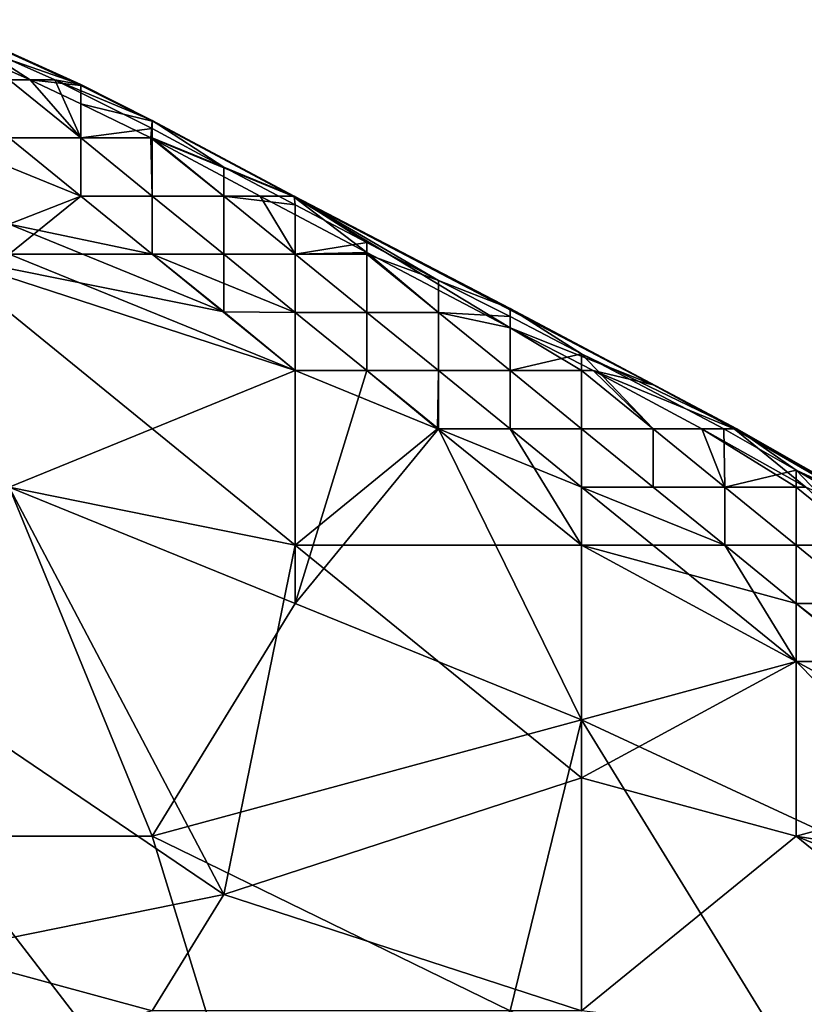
# Model space of a CAD drawing. Extents: x -0.7 to 0.7, y -0.35 to 0.35.
# Tile 220 of 226: x 0.497 to 0.5389, y 0.2292 to 0.2818. Entities that reach past the tile are written whole.
import ezdxf

# ---------------------------------------------------------------- set-up
doc = ezdxf.new("R2010")
doc.units = 0

msp = doc.modelspace()

# ---------------------------------------------------------------- linework, layer by layer
for points in [[(0.492626, 0.28177, 0.422247), (0.497575, 0.27861, 0.417355), (0.49057, 0.281717, 0.417355)], [(0.497575, 0.27861, 0.417355), (0.496444, 0.27861, 0.416399), (0.49057, 0.281717, 0.417355)], [(0.492626, 0.281817, 0.42714), (0.496444, 0.2797, 0.432032), (0.500263, 0.27835, 0.42714)], [(0.500263, 0.27835, 0.42714), (0.492626, 0.28177, 0.422247), (0.492626, 0.281817, 0.42714)], [(0.500263, 0.278297, 0.422247), (0.492626, 0.28177, 0.422247), (0.500263, 0.27835, 0.42714)], [(0.497575, 0.27861, 0.417355), (0.492626, 0.28177, 0.422247), (0.500263, 0.278297, 0.422247)], [(0.496444, 0.2797, 0.432032), (0.496444, 0.27861, 0.433873), (0.498881, 0.27861, 0.432032)], [(0.500263, 0.27835, 0.42714), (0.496444, 0.2797, 0.432032), (0.498881, 0.27861, 0.432032)], [(0.500263, 0.275503, 0.435251), (0.496444, 0.27861, 0.433873), (0.496444, 0.275503, 0.436377)], [(0.498881, 0.27861, 0.432032), (0.496444, 0.27861, 0.433873), (0.500263, 0.275503, 0.435251)], [(0.496444, 0.27861, 0.416399), (0.500263, 0.275503, 0.41458), (0.496444, 0.275503, 0.413203)], [(0.497575, 0.27861, 0.417355), (0.500263, 0.275503, 0.41458), (0.496444, 0.27861, 0.416399)], [(0.500263, 0.278297, 0.422247), (0.500263, 0.277323, 0.417355), (0.497575, 0.27861, 0.417355)], [(0.497575, 0.27861, 0.417355), (0.500263, 0.277323, 0.417355), (0.500263, 0.275503, 0.41458)], [(0.498881, 0.27861, 0.432032), (0.500263, 0.275503, 0.435251), (0.504081, 0.276013, 0.432032)], [(0.498881, 0.27861, 0.432032), (0.504081, 0.276013, 0.432032), (0.504081, 0.276441, 0.42714)], [(0.500263, 0.27835, 0.42714), (0.498881, 0.27861, 0.432032), (0.504081, 0.276441, 0.42714)], [(0.500263, 0.27835, 0.42714), (0.504081, 0.276441, 0.42714), (0.504081, 0.276401, 0.422247)], [(0.500263, 0.278297, 0.422247), (0.500263, 0.27835, 0.42714), (0.504081, 0.276401, 0.422247)], [(0.504081, 0.276401, 0.422247), (0.500263, 0.277323, 0.417355), (0.500263, 0.278297, 0.422247)], [(0.500263, 0.275503, 0.41458), (0.500263, 0.277323, 0.417355), (0.504014, 0.275503, 0.417355)], [(0.504014, 0.275503, 0.417355), (0.500263, 0.277323, 0.417355), (0.504081, 0.276401, 0.422247)], [(0.504081, 0.276401, 0.422247), (0.511578, 0.272396, 0.422247), (0.504014, 0.275503, 0.417355)], [(0.511662, 0.272396, 0.42714), (0.504081, 0.276441, 0.42714), (0.5079, 0.273934, 0.432032)], [(0.504081, 0.276441, 0.42714), (0.504081, 0.276013, 0.432032), (0.5079, 0.273934, 0.432032)], [(0.504081, 0.276401, 0.422247), (0.504081, 0.276441, 0.42714), (0.511662, 0.272396, 0.42714)], [(0.511662, 0.272396, 0.42714), (0.511578, 0.272396, 0.422247), (0.504081, 0.276401, 0.422247)], [(0.500263, 0.275503, 0.435251), (0.504081, 0.275503, 0.432948), (0.504081, 0.276013, 0.432032)], [(0.504081, 0.276013, 0.432032), (0.504081, 0.275503, 0.432948), (0.5079, 0.273934, 0.432032)], [(0.492626, 0.275503, 0.436781), (0.500263, 0.272396, 0.436674), (0.496444, 0.275503, 0.436377)], [(0.492626, 0.275503, 0.412674), (0.496444, 0.275503, 0.413203), (0.500263, 0.272396, 0.412781)], [(0.496444, 0.269288, 0.436828), (0.500263, 0.272396, 0.436674), (0.492626, 0.275503, 0.436781)], [(0.492626, 0.275503, 0.412674), (0.500263, 0.272396, 0.412781), (0.496444, 0.270901, 0.412463)], [(0.500263, 0.272396, 0.436674), (0.500263, 0.275503, 0.435251), (0.496444, 0.275503, 0.436377)], [(0.500263, 0.272396, 0.412781), (0.496444, 0.275503, 0.413203), (0.500263, 0.275503, 0.41458)], [(0.500263, 0.275503, 0.41458), (0.504081, 0.272396, 0.413569), (0.500263, 0.272396, 0.412781)], [(0.504014, 0.275503, 0.417355), (0.504081, 0.272396, 0.413569), (0.500263, 0.275503, 0.41458)], [(0.504081, 0.272396, 0.436044), (0.504081, 0.275503, 0.432948), (0.500263, 0.275503, 0.435251)], [(0.500263, 0.272396, 0.436674), (0.504081, 0.272396, 0.436044), (0.500263, 0.275503, 0.435251)], [(0.511578, 0.272396, 0.422247), (0.509846, 0.272396, 0.417355), (0.504014, 0.275503, 0.417355)], [(0.509846, 0.272396, 0.417355), (0.5079, 0.272396, 0.41561), (0.504014, 0.275503, 0.417355)], [(0.5079, 0.272396, 0.41561), (0.504081, 0.272396, 0.413569), (0.504014, 0.275503, 0.417355)], [(0.5079, 0.272396, 0.434354), (0.504081, 0.275503, 0.432948), (0.504081, 0.272396, 0.436044)], [(0.5079, 0.273934, 0.432032), (0.504081, 0.275503, 0.432948), (0.5079, 0.272396, 0.434354)], [(0.5079, 0.273934, 0.432032), (0.5079, 0.272396, 0.434354), (0.511718, 0.271936, 0.432032)], [(0.511662, 0.272396, 0.42714), (0.5079, 0.273934, 0.432032), (0.511718, 0.271936, 0.432032)], [(0.496444, 0.269288, 0.436828), (0.504081, 0.269288, 0.436779), (0.500263, 0.272396, 0.436674)], [(0.496444, 0.270901, 0.412463), (0.500263, 0.272396, 0.412781), (0.504081, 0.269288, 0.412569)], [(0.504081, 0.269288, 0.436779), (0.504081, 0.272396, 0.436044), (0.500263, 0.272396, 0.436674)], [(0.500263, 0.272396, 0.412781), (0.504081, 0.272396, 0.413569), (0.504081, 0.269288, 0.412569)], [(0.5079, 0.269288, 0.43648), (0.5079, 0.272396, 0.434354), (0.504081, 0.272396, 0.436044)], [(0.504081, 0.269288, 0.436779), (0.5079, 0.269288, 0.43648), (0.504081, 0.272396, 0.436044)], [(0.5079, 0.269288, 0.413039), (0.504081, 0.272396, 0.413569), (0.5079, 0.272396, 0.41561)], [(0.504081, 0.269288, 0.412569), (0.504081, 0.272396, 0.413569), (0.5079, 0.269288, 0.413039)], [(0.511718, 0.269288, 0.435408), (0.5079, 0.272396, 0.434354), (0.5079, 0.269288, 0.43648)], [(0.511718, 0.271936, 0.432032), (0.5079, 0.272396, 0.434354), (0.511718, 0.269288, 0.435408)], [(0.5079, 0.272396, 0.41561), (0.511718, 0.269288, 0.414337), (0.5079, 0.269288, 0.413039)], [(0.509846, 0.272396, 0.417355), (0.511718, 0.269288, 0.414337), (0.5079, 0.272396, 0.41561)], [(0.511578, 0.272396, 0.422247), (0.515537, 0.269378, 0.417355), (0.509846, 0.272396, 0.417355)], [(0.509846, 0.272396, 0.417355), (0.515537, 0.269378, 0.417355), (0.511718, 0.269288, 0.414337)], [(0.523174, 0.26537, 0.417355), (0.515537, 0.269378, 0.417355), (0.511578, 0.272396, 0.422247)], [(0.523174, 0.266397, 0.42714), (0.511578, 0.272396, 0.422247), (0.511662, 0.272396, 0.42714)], [(0.511578, 0.272396, 0.422247), (0.530811, 0.262316, 0.422247), (0.523174, 0.26537, 0.417355)], [(0.523174, 0.266397, 0.42714), (0.530811, 0.262316, 0.422247), (0.511578, 0.272396, 0.422247)], [(0.511662, 0.272396, 0.42714), (0.515537, 0.269919, 0.432032), (0.519356, 0.267896, 0.432032)], [(0.511718, 0.271936, 0.432032), (0.515537, 0.269919, 0.432032), (0.511662, 0.272396, 0.42714)], [(0.519356, 0.267896, 0.432032), (0.523174, 0.266397, 0.42714), (0.511662, 0.272396, 0.42714)], [(0.511718, 0.271936, 0.432032), (0.511718, 0.269288, 0.435408), (0.515537, 0.269919, 0.432032)], [(0.492626, 0.269288, 0.412438), (0.496444, 0.270901, 0.412463), (0.5079, 0.266211, 0.412463)], [(0.5079, 0.266211, 0.412463), (0.496444, 0.270901, 0.412463), (0.504081, 0.269288, 0.412569)], [(0.511718, 0.269288, 0.435408), (0.515537, 0.269288, 0.433129), (0.515537, 0.269919, 0.432032)], [(0.515537, 0.269919, 0.432032), (0.515537, 0.269288, 0.433129), (0.519356, 0.267896, 0.432032)], [(0.5079, 0.266211, 0.412463), (0.511718, 0.263074, 0.412421), (0.492626, 0.269288, 0.412438)], [(0.511718, 0.253752, 0.412518), (0.492626, 0.269288, 0.412438), (0.511718, 0.263074, 0.412421)], [(0.511718, 0.253752, 0.412518), (0.496444, 0.256859, 0.412525), (0.492626, 0.269288, 0.412438)], [(0.511718, 0.263074, 0.436829), (0.504081, 0.269288, 0.436779), (0.496444, 0.269288, 0.436828)], [(0.496444, 0.256859, 0.436875), (0.511718, 0.263074, 0.436829), (0.496444, 0.269288, 0.436828)], [(0.504081, 0.269288, 0.436779), (0.511718, 0.266181, 0.436714), (0.5079, 0.269288, 0.43648)], [(0.504081, 0.269288, 0.412569), (0.5079, 0.269288, 0.413039), (0.5079, 0.266211, 0.412463)], [(0.511718, 0.263074, 0.436829), (0.511718, 0.266181, 0.436714), (0.504081, 0.269288, 0.436779)], [(0.511718, 0.266181, 0.436714), (0.511718, 0.269288, 0.435408), (0.5079, 0.269288, 0.43648)], [(0.5079, 0.269288, 0.413039), (0.511718, 0.269288, 0.414337), (0.511718, 0.266181, 0.412714)], [(0.5079, 0.266211, 0.412463), (0.5079, 0.269288, 0.413039), (0.511718, 0.266181, 0.412714)], [(0.515537, 0.266181, 0.413475), (0.511718, 0.269288, 0.414337), (0.515537, 0.269378, 0.417355)], [(0.515537, 0.266181, 0.436121), (0.515537, 0.269288, 0.433129), (0.511718, 0.269288, 0.435408)], [(0.511718, 0.266181, 0.436714), (0.515537, 0.266181, 0.436121), (0.511718, 0.269288, 0.435408)], [(0.511718, 0.266181, 0.412714), (0.511718, 0.269288, 0.414337), (0.515537, 0.266181, 0.413475)], [(0.519356, 0.266181, 0.415362), (0.515537, 0.269378, 0.417355), (0.523174, 0.26537, 0.417355)], [(0.515537, 0.269378, 0.417355), (0.519356, 0.266181, 0.415362), (0.515537, 0.266181, 0.413475)], [(0.519356, 0.266181, 0.434577), (0.515537, 0.269288, 0.433129), (0.515537, 0.266181, 0.436121)], [(0.519356, 0.267896, 0.432032), (0.515537, 0.269288, 0.433129), (0.519356, 0.266181, 0.434577)], [(0.519356, 0.267896, 0.432032), (0.523174, 0.26597, 0.432032), (0.523174, 0.266397, 0.42714)], [(0.523174, 0.26597, 0.432032), (0.519356, 0.267896, 0.432032), (0.519356, 0.266181, 0.434577)], [(0.5079, 0.266211, 0.412463), (0.511718, 0.266181, 0.412714), (0.511718, 0.263074, 0.412421)], [(0.515537, 0.263074, 0.436783), (0.515537, 0.266181, 0.436121), (0.511718, 0.266181, 0.436714)], [(0.511718, 0.263074, 0.436829), (0.515537, 0.263074, 0.436783), (0.511718, 0.266181, 0.436714)], [(0.511718, 0.266181, 0.412714), (0.515537, 0.266181, 0.413475), (0.515537, 0.263074, 0.412571)], [(0.511718, 0.263074, 0.412421), (0.511718, 0.266181, 0.412714), (0.515537, 0.263074, 0.412571)], [(0.519356, 0.263074, 0.436523), (0.519356, 0.266181, 0.434577), (0.515537, 0.266181, 0.436121)], [(0.515537, 0.263074, 0.436783), (0.519356, 0.263074, 0.436523), (0.515537, 0.266181, 0.436121)], [(0.519356, 0.263074, 0.412974), (0.515537, 0.266181, 0.413475), (0.519356, 0.266181, 0.415362)], [(0.515537, 0.263074, 0.412571), (0.515537, 0.266181, 0.413475), (0.519356, 0.263074, 0.412974)], [(0.523174, 0.263074, 0.435605), (0.519356, 0.266181, 0.434577), (0.519356, 0.263074, 0.436523)], [(0.523174, 0.26597, 0.432032), (0.519356, 0.266181, 0.434577), (0.523174, 0.263074, 0.435605)], [(0.519356, 0.266181, 0.415362), (0.523174, 0.263074, 0.414116), (0.519356, 0.263074, 0.412974)], [(0.523174, 0.26537, 0.417355), (0.523174, 0.263074, 0.414116), (0.519356, 0.266181, 0.415362)], [(0.523174, 0.26597, 0.432032), (0.526993, 0.263974, 0.432032), (0.523174, 0.266397, 0.42714)], [(0.535285, 0.259966, 0.42714), (0.530811, 0.262316, 0.422247), (0.523174, 0.266397, 0.42714)], [(0.526993, 0.263974, 0.432032), (0.535285, 0.259966, 0.42714), (0.523174, 0.266397, 0.42714)], [(0.523174, 0.26597, 0.432032), (0.523174, 0.263074, 0.435605), (0.526993, 0.263974, 0.432032)], [(0.527615, 0.263074, 0.417355), (0.526993, 0.263074, 0.416758), (0.523174, 0.26537, 0.417355)], [(0.526993, 0.263074, 0.416758), (0.523174, 0.263074, 0.414116), (0.523174, 0.26537, 0.417355)], [(0.530811, 0.262316, 0.422247), (0.527615, 0.263074, 0.417355), (0.523174, 0.26537, 0.417355)], [(0.523174, 0.263074, 0.435605), (0.526993, 0.263074, 0.433558), (0.526993, 0.263974, 0.432032)], [(0.526993, 0.263974, 0.432032), (0.530811, 0.259966, 0.434829), (0.534586, 0.259966, 0.432032)], [(0.534586, 0.259966, 0.432032), (0.535285, 0.259966, 0.42714), (0.526993, 0.263974, 0.432032)], [(0.526993, 0.263974, 0.432032), (0.526993, 0.263074, 0.433558), (0.530811, 0.259966, 0.434829)], [(0.496444, 0.256859, 0.436875), (0.511718, 0.250644, 0.436873), (0.511718, 0.263074, 0.436829)], [(0.511718, 0.250644, 0.436873), (0.519356, 0.259966, 0.43682), (0.515537, 0.263074, 0.436783)], [(0.511718, 0.263074, 0.412421), (0.515537, 0.263074, 0.412571), (0.519308, 0.259966, 0.412463)], [(0.511718, 0.250644, 0.436873), (0.515537, 0.263074, 0.436783), (0.511718, 0.263074, 0.436829)], [(0.511718, 0.263074, 0.412421), (0.519308, 0.259966, 0.412463), (0.511718, 0.253752, 0.412518)], [(0.519356, 0.259966, 0.43682), (0.519356, 0.263074, 0.436523), (0.515537, 0.263074, 0.436783)], [(0.515537, 0.263074, 0.412571), (0.519356, 0.263074, 0.412974), (0.519308, 0.259966, 0.412463)], [(0.519308, 0.259966, 0.412463), (0.519356, 0.263074, 0.412974), (0.523174, 0.259966, 0.412706)], [(0.523174, 0.259966, 0.436695), (0.523174, 0.263074, 0.435605), (0.519356, 0.263074, 0.436523)], [(0.519356, 0.259966, 0.43682), (0.523174, 0.259966, 0.436695), (0.519356, 0.263074, 0.436523)], [(0.523174, 0.259966, 0.412706), (0.519356, 0.263074, 0.412974), (0.523174, 0.263074, 0.414116)], [(0.526993, 0.259966, 0.436214), (0.526993, 0.263074, 0.433558), (0.523174, 0.263074, 0.435605)], [(0.523174, 0.259966, 0.436695), (0.526993, 0.259966, 0.436214), (0.523174, 0.263074, 0.435605)], [(0.526993, 0.259966, 0.413388), (0.523174, 0.263074, 0.414116), (0.526993, 0.263074, 0.416758)], [(0.523174, 0.259966, 0.412706), (0.523174, 0.263074, 0.414116), (0.526993, 0.259966, 0.413388)], [(0.526993, 0.263074, 0.416758), (0.530811, 0.259966, 0.415147), (0.526993, 0.259966, 0.413388)], [(0.527615, 0.263074, 0.417355), (0.530811, 0.259966, 0.415147), (0.526993, 0.263074, 0.416758)], [(0.530811, 0.259966, 0.434829), (0.526993, 0.263074, 0.433558), (0.526993, 0.259966, 0.436214)], [(0.535142, 0.259966, 0.422247), (0.527615, 0.263074, 0.417355), (0.530811, 0.262316, 0.422247)], [(0.533411, 0.259966, 0.417355), (0.527615, 0.263074, 0.417355), (0.535142, 0.259966, 0.422247)], [(0.530811, 0.259966, 0.415147), (0.527615, 0.263074, 0.417355), (0.533411, 0.259966, 0.417355)], [(0.530811, 0.262316, 0.422247), (0.535285, 0.259966, 0.42714), (0.535142, 0.259966, 0.422247)], [(0.526993, 0.24443, 0.436872), (0.519356, 0.259966, 0.43682), (0.511718, 0.250644, 0.436873)], [(0.526993, 0.253752, 0.412405), (0.511718, 0.253752, 0.412518), (0.519308, 0.259966, 0.412463)], [(0.519308, 0.259966, 0.412463), (0.523174, 0.259966, 0.412706), (0.526993, 0.253752, 0.412405)], [(0.519356, 0.259966, 0.43682), (0.526993, 0.256859, 0.436799), (0.523174, 0.259966, 0.436695)], [(0.526993, 0.24443, 0.436872), (0.526993, 0.256859, 0.436799), (0.519356, 0.259966, 0.43682)], [(0.523174, 0.259966, 0.412706), (0.526993, 0.259966, 0.413388), (0.526993, 0.256859, 0.412568)], [(0.526993, 0.253752, 0.412405), (0.523174, 0.259966, 0.412706), (0.526993, 0.256859, 0.412568)], [(0.526993, 0.256859, 0.436799), (0.526993, 0.259966, 0.436214), (0.523174, 0.259966, 0.436695)], [(0.530811, 0.256859, 0.436524), (0.530811, 0.259966, 0.434829), (0.526993, 0.259966, 0.436214)], [(0.526993, 0.256859, 0.436799), (0.530811, 0.256859, 0.436524), (0.526993, 0.259966, 0.436214)], [(0.530811, 0.256859, 0.412972), (0.526993, 0.259966, 0.413388), (0.530811, 0.259966, 0.415147)], [(0.526993, 0.256859, 0.412568), (0.526993, 0.259966, 0.413388), (0.530811, 0.256859, 0.412972)], [(0.53463, 0.256859, 0.43566), (0.530811, 0.259966, 0.434829), (0.530811, 0.256859, 0.436524)], [(0.534586, 0.259966, 0.432032), (0.530811, 0.259966, 0.434829), (0.53463, 0.256859, 0.43566)], [(0.530811, 0.259966, 0.415147), (0.53463, 0.256859, 0.414109), (0.530811, 0.256859, 0.412972)], [(0.533411, 0.259966, 0.417355), (0.53463, 0.256859, 0.414109), (0.530811, 0.259966, 0.415147)], [(0.535142, 0.259966, 0.422247), (0.538955, 0.256859, 0.417355), (0.533411, 0.259966, 0.417355)], [(0.538955, 0.256859, 0.417355), (0.538448, 0.256859, 0.416827), (0.533411, 0.259966, 0.417355)], [(0.538448, 0.256859, 0.416827), (0.53463, 0.256859, 0.414109), (0.533411, 0.259966, 0.417355)], [(0.534586, 0.259966, 0.432032), (0.53463, 0.256859, 0.43566), (0.538448, 0.257768, 0.432032)], [(0.534586, 0.259966, 0.432032), (0.538448, 0.257768, 0.432032), (0.535285, 0.259966, 0.42714)], [(0.545885, 0.253752, 0.422247), (0.535142, 0.259966, 0.422247), (0.542267, 0.25598, 0.42714)], [(0.535142, 0.259966, 0.422247), (0.535285, 0.259966, 0.42714), (0.542267, 0.25598, 0.42714)], [(0.538955, 0.256859, 0.417355), (0.535142, 0.259966, 0.422247), (0.545885, 0.253752, 0.422247)], [(0.542267, 0.25598, 0.42714), (0.535285, 0.259966, 0.42714), (0.538448, 0.257768, 0.432032)], [(0.53463, 0.256859, 0.43566), (0.538448, 0.256859, 0.433513), (0.538448, 0.257768, 0.432032)], [(0.538448, 0.257768, 0.432032), (0.538448, 0.256859, 0.433513), (0.542267, 0.253752, 0.434547)], [(0.538448, 0.257768, 0.432032), (0.542267, 0.253752, 0.434547), (0.545275, 0.253752, 0.432032)], [(0.542267, 0.25598, 0.42714), (0.538448, 0.257768, 0.432032), (0.545275, 0.253752, 0.432032)], [(0.5079, 0.235108, 0.412497), (0.484989, 0.250644, 0.412526), (0.496444, 0.256859, 0.412525)], [(0.504081, 0.238215, 0.436883), (0.496444, 0.256859, 0.436875), (0.492626, 0.238215, 0.436893)], [(0.504081, 0.238215, 0.436883), (0.511718, 0.250644, 0.436873), (0.496444, 0.256859, 0.436875)], [(0.5079, 0.235108, 0.412497), (0.496444, 0.256859, 0.412525), (0.511718, 0.253752, 0.412518)], [(0.526993, 0.256859, 0.436799), (0.53463, 0.253752, 0.436701), (0.530811, 0.256859, 0.436524)], [(0.526993, 0.256859, 0.412568), (0.530811, 0.256859, 0.412972), (0.53463, 0.253752, 0.412728)], [(0.538448, 0.247537, 0.43683), (0.53463, 0.253752, 0.436701), (0.526993, 0.256859, 0.436799)], [(0.526993, 0.256859, 0.412568), (0.53463, 0.253752, 0.412728), (0.526993, 0.253752, 0.412405)], [(0.526993, 0.24443, 0.436872), (0.538448, 0.247537, 0.43683), (0.526993, 0.256859, 0.436799)], [(0.53463, 0.253752, 0.436701), (0.53463, 0.256859, 0.43566), (0.530811, 0.256859, 0.436524)], [(0.53463, 0.253752, 0.412728), (0.530811, 0.256859, 0.412972), (0.53463, 0.256859, 0.414109)], [(0.538448, 0.253752, 0.436145), (0.538448, 0.256859, 0.433513), (0.53463, 0.256859, 0.43566)], [(0.53463, 0.253752, 0.436701), (0.538448, 0.253752, 0.436145), (0.53463, 0.256859, 0.43566)], [(0.538448, 0.253752, 0.413462), (0.53463, 0.256859, 0.414109), (0.538448, 0.256859, 0.416827)], [(0.53463, 0.253752, 0.412728), (0.53463, 0.256859, 0.414109), (0.538448, 0.253752, 0.413462)], [(0.542267, 0.253752, 0.434547), (0.538448, 0.256859, 0.433513), (0.538448, 0.253752, 0.436145)], [(0.538448, 0.256859, 0.416827), (0.542267, 0.253752, 0.415486), (0.538448, 0.253752, 0.413462)], [(0.538955, 0.256859, 0.417355), (0.542267, 0.253752, 0.415486), (0.538448, 0.256859, 0.416827)], [(0.5079, 0.235108, 0.412497), (0.511718, 0.253752, 0.412518), (0.526993, 0.241323, 0.41248)], [(0.526993, 0.241323, 0.41248), (0.511718, 0.253752, 0.412518), (0.526993, 0.253752, 0.412405)], [(0.526993, 0.253752, 0.412405), (0.53463, 0.253752, 0.412728), (0.538448, 0.250644, 0.412541)], [(0.526993, 0.253752, 0.412405), (0.538448, 0.250644, 0.412541), (0.538448, 0.247537, 0.412352)], [(0.526993, 0.241323, 0.41248), (0.526993, 0.253752, 0.412405), (0.538448, 0.247537, 0.412352)], [(0.538448, 0.250644, 0.436747), (0.538448, 0.253752, 0.436145), (0.53463, 0.253752, 0.436701)], [(0.538448, 0.247537, 0.43683), (0.538448, 0.250644, 0.436747), (0.53463, 0.253752, 0.436701)], [(0.53463, 0.253752, 0.412728), (0.538448, 0.253752, 0.413462), (0.538448, 0.250644, 0.412541)], [(0.542267, 0.250644, 0.436442), (0.542267, 0.253752, 0.434547), (0.538448, 0.253752, 0.436145)], [(0.538448, 0.250644, 0.436747), (0.542267, 0.250644, 0.436442), (0.538448, 0.253752, 0.436145)], [(0.542267, 0.250644, 0.413066), (0.538448, 0.253752, 0.413462), (0.542267, 0.253752, 0.415486)], [(0.538448, 0.250644, 0.412541), (0.538448, 0.253752, 0.413462), (0.542267, 0.250644, 0.413066)], [(0.492626, 0.232001, 0.412521), (0.484989, 0.250644, 0.412526), (0.5079, 0.235108, 0.412497)], [(0.504081, 0.238215, 0.436883), (0.526993, 0.24443, 0.436872), (0.511718, 0.250644, 0.436873)], [(0.542267, 0.247537, 0.436823), (0.542267, 0.250644, 0.436442), (0.538448, 0.250644, 0.436747)], [(0.538448, 0.247537, 0.43683), (0.542267, 0.247537, 0.436823), (0.538448, 0.250644, 0.436747)], [(0.538448, 0.250644, 0.412541), (0.542267, 0.250644, 0.413066), (0.542448, 0.247537, 0.412463)], [(0.542448, 0.247537, 0.412463), (0.538448, 0.247537, 0.412352), (0.538448, 0.250644, 0.412541)], [(0.538448, 0.238215, 0.412436), (0.526993, 0.241323, 0.41248), (0.538448, 0.247537, 0.412352)], [(0.526993, 0.24443, 0.436872), (0.553723, 0.232001, 0.436788), (0.538448, 0.247537, 0.43683)], [(0.542448, 0.247537, 0.412463), (0.549904, 0.241323, 0.412291), (0.538448, 0.247537, 0.412352)], [(0.553723, 0.232001, 0.436788), (0.542267, 0.247537, 0.436823), (0.538448, 0.247537, 0.43683)], [(0.538448, 0.238215, 0.412436), (0.538448, 0.247537, 0.412352), (0.549904, 0.241323, 0.412291)], [(0.523174, 0.228893, 0.436882), (0.526993, 0.24443, 0.436872), (0.504081, 0.238215, 0.436883)], [(0.523174, 0.228893, 0.436882), (0.542267, 0.219571, 0.436846), (0.526993, 0.24443, 0.436872)], [(0.542267, 0.219571, 0.436846), (0.553723, 0.232001, 0.436788), (0.526993, 0.24443, 0.436872)], [(0.5079, 0.235108, 0.412497), (0.526993, 0.241323, 0.41248), (0.526993, 0.228893, 0.412465)], [(0.526993, 0.228893, 0.412465), (0.526993, 0.241323, 0.41248), (0.538448, 0.238215, 0.412436)], [(0.538448, 0.238215, 0.412436), (0.549904, 0.241323, 0.412291), (0.557541, 0.235108, 0.41225)], [(0.511718, 0.213357, 0.436913), (0.504081, 0.238215, 0.436883), (0.492626, 0.238215, 0.436893)], [(0.492626, 0.217067, 0.436924), (0.511718, 0.213357, 0.436913), (0.492626, 0.238215, 0.436893)], [(0.511718, 0.213357, 0.436913), (0.523174, 0.228893, 0.436882), (0.504081, 0.238215, 0.436883)], [(0.526993, 0.228893, 0.412465), (0.538448, 0.238215, 0.412436), (0.553723, 0.225786, 0.412411)], [(0.553723, 0.232001, 0.412334), (0.538448, 0.238215, 0.412436), (0.557541, 0.235108, 0.41225)], [(0.553723, 0.232001, 0.412334), (0.553723, 0.225786, 0.412411), (0.538448, 0.238215, 0.412436)], [(0.492626, 0.232001, 0.412521), (0.5079, 0.235108, 0.412497), (0.504081, 0.228893, 0.412507)], [(0.504081, 0.228893, 0.412507), (0.5079, 0.235108, 0.412497), (0.526993, 0.228893, 0.412465)], [(0.492626, 0.225786, 0.412511), (0.492626, 0.232001, 0.412521), (0.504081, 0.228893, 0.412507)]]:
    msp.add_3dface(points)

doc.saveas('drawing.dxf')
